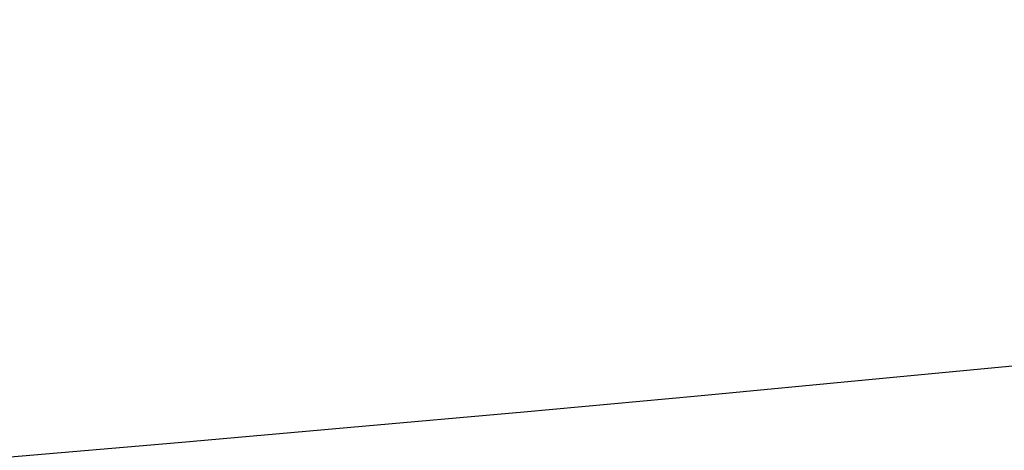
# Model space of a CAD drawing. Extents: x 0 to 594, y 0 to 420.
# Tile 26 of 71: x 127.63 to 134.23, y 344.95 to 347.83. Entities that reach past the tile are written whole.
import ezdxf

# ---------------------------------------------------------------- set-up
doc = ezdxf.new("R2010")
doc.units = 0
doc.header["$LTSCALE"] = 32.67
doc.layers.get('0').update_dxf_attribs({"linetype": 'CONTINUOUS'})
doc.layers.add('DRIV_DIM', color=7, linetype='CONTINUOUS')
doc.layers.add('ROUND', color=7, linetype='CONTINUOUS')
doc.styles.get("Standard").update_dxf_attribs({"font": 'txt', "width": 0.8})
doc.dimstyles.new('DIMSTYLE_1', dxfattribs={"dimtxt": 3.8, "dimasz": 1.8, "dimexe": 2, "dimexo": 1.5, "dimgap": 0.95, "dimtad": 1, "dimdec": 3, "dimlfac": 5, "dimtxsty": 'STANDARD', "dimblk": 'OPEN', "dimblk1": 'OPEN', "dimblk2": 'OPEN', "dimcen": 0.09, "dimazin": 2, "dimtp": 0.001, "dimtm": 0.001, "dimtfac": 1, "dimtdec": 3, "dimtofl": 0, "dimtmove": 0, "dimatfit": 3, "dimtolj": 1})

# ---------------------------------------------------------------- blocks, each defined once
blk = doc.blocks.new('_OPEN')
at = {"color": 0, "linetype": 'BYBLOCK'}
for p, q in [((0, 0), (-1, 0.342)), ((-1, -0.342), (0, 0)), ((-1, 0), (0, 0))]:
    blk.add_line(p, q, dxfattribs=at)
blk = doc.blocks.new('*D3')
at = {"layer": 'DRIV_DIM', "color": 2, "linetype": 'CONTINUOUS'}
for p, q in [((156.8235, 355.0368), (68.6934, 355.0368)), ((70.6934, 355.0368), (70.6934, 336.2368)), ((70.6934, 317.4368), (70.6934, 336.2368)), ((156.8235, 317.4368), (68.6934, 317.4368))]:
    blk.add_line(p, q, dxfattribs=at)
at = {"layer": 'DRIV_DIM', "color": 2, "linetype": 'CONTINUOUS', "xscale": 1.8, "yscale": 1.8, "zscale": 1.8}
for p, rotation in [((70.6934, 355.0368), 90), ((70.6934, 317.4368), 270)]:
    blk.add_blockref('_OPEN', p, dxfattribs=dict(at, rotation=rotation))
blk = doc.blocks.new('*D5')
at = {"layer": 'DRIV_DIM', "color": 2, "linetype": 'CONTINUOUS'}
for p, q in [((89.5481, 337.7368), (89.5481, 403.5872)), ((349.7481, 344.6368), (349.7481, 403.5872)), ((89.5481, 401.5872), (219.6481, 401.5872)), ((349.7481, 401.5872), (219.6481, 401.5872))]:
    blk.add_line(p, q, dxfattribs=at)
at = {"layer": 'DRIV_DIM', "color": 2, "linetype": 'CONTINUOUS', "xscale": 1.8, "yscale": 1.8, "zscale": 1.8, "rotation": 180}
blk.add_blockref('_OPEN', (89.5481, 401.5872), dxfattribs=at)
at = {"layer": 'DRIV_DIM', "color": 2, "linetype": 'CONTINUOUS', "xscale": 1.8, "yscale": 1.8, "zscale": 1.8}
blk.add_blockref('_OPEN', (349.7481, 401.5872), dxfattribs=at)

msp = doc.modelspace()

# ---------------------------------------------------------------- linework, layer by layer
at = {"layer": 'ROUND', "color": 9, "linetype": 'CONTINUOUS'}
msp.add_lwpolyline([(141.63557, 346.27293), (140.43938, 346.14262), (139.24674, 346.01545), (138.05779, 345.89136), (136.87265, 345.7703), (135.69149, 345.65219), (134.51442, 345.53697), (133.3416, 345.42457), (132.17316, 345.31493), (131.00924, 345.20799), (129.84997, 345.10367), (128.6955, 345.00191), (127.54595, 344.90265), (126.40147, 344.80583), (125.2622, 344.71136), (124.12825, 344.6192), (122.99978, 344.52926), (121.87692, 344.4415), (120.75979, 344.35583), (119.64853, 344.27219), (118.54327, 344.19052), (117.44414, 344.11076)], dxfattribs=at)

# ---------------------------------------------------------------- dimensions: what is measured, and where the dimension line sits
at = {"layer": 'DRIV_DIM', "color": 2, "linetype": 'CONTINUOUS'}
dim = msp.add_linear_dim(base=(89.54808, 401.58718), p1=(349.74808, 343.13683), p2=(89.54808, 336.23683), angle=180, text='(<>)', dimstyle='DIMSTYLE_1', dxfattribs=at)
dim.commit()
dim.dimension.update_dxf_attribs({"geometry": '*D5', "text_midpoint": (210.52808, 401.58718), "dimtype": 160})
dim = msp.add_linear_dim(base=(70.69336, 355.03683), p1=(158.32347, 317.43683), p2=(158.32347, 355.03683), angle=90, dimstyle='DIMSTYLE_1', dxfattribs=at)
dim.commit()
dim.dimension.update_dxf_attribs({"geometry": '*D3', "text_midpoint": (70.69336, 331.67683), "dimtype": 160})

doc.saveas('drawing.dxf')
